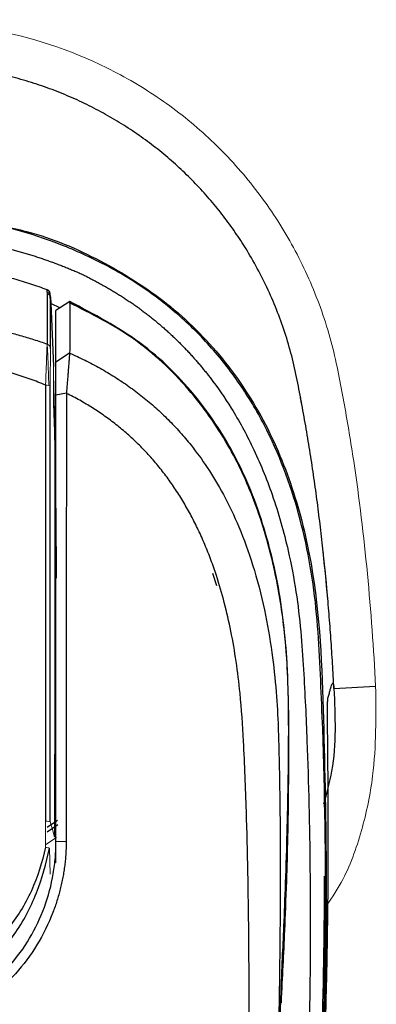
# Model space of a CAD drawing. Header units: millimetres. Extents: x -69 to 684, y -95 to 792.
# Tile 23 of 25: x 81 to 98, y 702 to 751. Entities that reach past the tile are written whole.
import ezdxf

# ---------------------------------------------------------------- set-up
doc = ezdxf.new("R2010")
doc.units = ezdxf.units.MM

msp = doc.modelspace()

# ---------------------------------------------------------------- linework, layer by layer
at = {"color": 7, "linetype": 'Continuous', "lineweight": 25}
for p, q in [((82.115, 737.336), (82.105, 737.456)), ((82.116, 737.323), (82.146, 736.614)), ((83.081, 737.081), (82.39, 736.629)), ((83.086, 737.076), (82.39, 736.627)), ((82.146, 736.614), (82.146, 736.606)), ((83.077, 734.497), (82.39, 734.044)), ((82.912, 732.484), (82.39, 732.385)), ((96.344, 717.688), (98.436, 717.798)), ((81.95, 710.511), (82.49, 710.87)), ((82.464, 711.066), (81.951, 710.72)), ((82.904, 710.026), (82.39, 709.999)), ((82.39, 709.901), (82.39, 709.999)), ((82.39, 708.95), (82.39, 709.901))]:
    msp.add_line(p, q, dxfattribs=at)
at = {"color": 8, "linetype": 'Continuous', "lineweight": 25}
for p, q in [((82.116, 737.326), (82.116, 737.322)), ((82.117, 737.008), (82.608, 736.768)), ((90.244, 723.465), (90.454, 722.846))]:
    msp.add_line(p, q, dxfattribs=at)
at = {"color": 144, "linetype": 'Continuous', "lineweight": 18}
for p, q in [((82.116, 737.323), (82.116, 737.325)), ((81.957, 734.946), (81.982, 734.384)), ((81.982, 734.384), (82.03, 732.877)), ((82.374, 726.917), (82.331, 729.096)), ((82.39, 726.065), (82.384, 726.1)), ((82.423, 710.223), (81.875, 709.877)), ((82.066, 709.685), (82.094, 708.383))]:
    msp.add_line(p, q, dxfattribs=at)
at = {"color": 144, "linetype": 'Continuous', "lineweight": 18, "flags": 128}
for points in [[(82.116, 737.316), (82.116, 737.32), (82.116, 737.323)], [(82.316, 710.231), (82.209, 710.625), (82.102, 711.019)]]:
    msp.add_lwpolyline(points, dxfattribs=at)
at = {"color": 7, "linetype": 'Continuous', "lineweight": 25, "flags": 128}
for points in [[(82.146, 736.606), (82.129, 737.006), (82.116, 737.321)], [(82.146, 736.606), (82.211, 735.045), (82.262, 733.819)]]:
    msp.add_lwpolyline(points, dxfattribs=at)
at = {"color": 8, "linetype": 'Continuous', "lineweight": 25}
msp.add_arc((81.857, 737.436), 0.248, 4.4519, 70.0007, dxfattribs=at)
at = {"color": 144, "linetype": 'Continuous', "lineweight": 18}
for points, knots in [([(98.436, 717.798), (98.337, 719.677), (98.202, 721.559), (97.841, 725.324), (97.614, 727.206), (97.193, 730.015), (97.039, 730.949), (96.785, 732.351), (96.699, 732.806), (96.514, 733.749), (96.41, 734.246), (96.036, 735.734), (95.711, 736.721), (94.915, 738.652), (94.452, 739.577), (93.403, 741.35), (92.818, 742.198), (91.843, 743.411), (91.5, 743.808), (90.79, 744.57), (90.422, 744.937), (89.284, 745.992), (88.478, 746.637), (87.2, 747.514), (86.763, 747.792), (85.866, 748.317), (85.407, 748.565), (83.084, 749.713), (81.11, 750.357), (78.561, 750.807), (78.058, 750.879), (77.06, 750.998), (76.567, 751.046), (75.085, 751.164), (74.096, 751.207), (73.09, 751.207)], [0.02288784, 0.02288784, 0.02288784, 0.02288784, 0.02845692, 0.02845692, 0.034026, 0.034026, 0.03681054, 0.03681054, 0.03820281, 0.03820281, 0.03959508, 0.03959508, 0.04237962, 0.04237962, 0.04516416, 0.04516416, 0.04794869, 0.04794869, 0.04934096, 0.04934096, 0.05073323, 0.05073323, 0.05351777, 0.05351777, 0.05491004, 0.05491004, 0.05630231, 0.05630231, 0.06187139, 0.06187139, 0.06326366, 0.06326366, 0.06465593, 0.06465593, 0.06744047, 0.06744047, 0.06744047, 0.06744047]), ([(82.116, 737.259), (82.114, 737.274), (82.112, 737.302), (82.1, 737.339), (82.087, 737.366), (82.076, 737.384), (82.056, 737.414), (82.018, 737.453), (81.974, 737.474), (81.952, 737.483)], [0, 0, 0, 0, 0.155681, 0.2865032, 0.3887211, 0.4604723, 0.5010704, 0.7636148, 1, 1, 1, 1]), ([(81.953, 737.547), (81.996, 737.531), (82.038, 737.501), (82.098, 737.42), (82.114, 737.371), (82.116, 737.325)], [0, 0, 0, 0, 0.5, 0.5, 1, 1, 1, 1]), ([(81.87, 732.892), (81.871, 732.914), (81.873, 732.988), (81.879, 733.135), (81.889, 733.4), (81.901, 733.748), (81.915, 734.119), (81.925, 734.397), (81.932, 734.592), (81.938, 734.729), (81.943, 734.835), (81.946, 734.912), (81.948, 734.938), (81.949, 734.95)], [0, 0, 0, 0, 0.021743, 0.070967, 0.142004, 0.284663, 0.431938, 0.569945, 0.658583, 0.746311, 0.832707, 0.917382, 1, 1, 1, 1]), ([(81.949, 734.95), (81.993, 734.935), (82.036, 734.905), (82.097, 734.823), (82.113, 734.773), (82.115, 734.727)], [0, 0, 0, 0, 0.5, 0.5, 1, 1, 1, 1]), ([(82.115, 734.727), (82.115, 734.722), (82.114, 734.709), (82.114, 734.674), (82.113, 734.621), (82.112, 734.542), (82.111, 734.432), (82.111, 734.286), (82.109, 734.031), (82.108, 733.676), (82.107, 733.275), (82.106, 733.01), (82.106, 732.882), (82.105, 732.843)], [0, 0, 0, 0, 0.043547, 0.096165, 0.157984, 0.229146, 0.309716, 0.399579, 0.498423, 0.711572, 0.863951, 0.958952, 1, 1, 1, 1]), ([(82.268, 733.769), (82.268, 733.77), (82.268, 733.773), (82.267, 733.769), (82.266, 733.758), (82.266, 733.734), (82.267, 733.683), (82.268, 733.609), (82.27, 733.521), (82.271, 733.472), (82.271, 733.447)], [0, 0, 0, 0, 0.082598, 0.165524, 0.249956, 0.373834, 0.500058, 0.749558, 0.874307, 1, 1, 1, 1]), ([(82.106, 732.843), (82.102, 732.854), (82.077, 732.867), (81.988, 732.886), (81.925, 732.891), (81.87, 732.892)], [0, 0, 0, 0, 0.5, 0.5, 1, 1, 1, 1]), ([(82.322, 730.326), (82.321, 730.391), (82.319, 730.521), (82.315, 730.659), (82.31, 730.782), (82.307, 730.865), (82.303, 730.961), (82.297, 731.125), (82.288, 731.354), (82.279, 731.604), (82.273, 731.805), (82.268, 731.963), (82.264, 732.091), (82.262, 732.19), (82.262, 732.231), (82.262, 732.252)], [0, 0, 0, 0, 0.0634215, 0.125514, 0.1449608, 0.1881775, 0.2195061, 0.2507635, 0.3765297, 0.5004702, 0.6022634, 0.7029569, 0.8026969, 0.901649, 1, 1, 1, 1]), ([(82.332, 728.874), (82.332, 728.908), (82.332, 728.976), (82.332, 729.111), (82.332, 729.275), (82.331, 729.47), (82.33, 729.657), (82.328, 729.838), (82.327, 730.007), (82.325, 730.173), (82.323, 730.274), (82.322, 730.326)], [0, 0, 0, 0, 0.062923, 0.125352, 0.250446, 0.370694, 0.500624, 0.620303, 0.74254, 0.868623, 1, 1, 1, 1]), ([(82.316, 710.232), (82.319, 710.909), (82.326, 712.465), (82.326, 714.836), (82.326, 717.273), (82.327, 719.467), (82.327, 721.432), (82.328, 723.194), (82.328, 724.81), (82.329, 726.285), (82.33, 727.625), (82.331, 728.472), (82.332, 728.874)], [0, 0, 0, 0, 0.108661, 0.249986, 0.380873, 0.500006, 0.602574, 0.696892, 0.783509, 0.862783, 0.934917, 1, 1, 1, 1]), ([(98.436, 717.798), (98.453, 716.295), (98.481, 713.854), (97.786, 710.555), (96.976, 708.285), (96.157, 707.083), (95.864, 706.653)], [0, 0, 0, 0, 0.385809, 0.626221, 0.866124, 1, 1, 1, 1]), ([(81.862, 711.032), (81.918, 711.032), (81.982, 711.031), (82.073, 711.026), (82.099, 711.022), (82.102, 711.019)], [0, 0, 0, 0, 0.5, 0.5, 1, 1, 1, 1]), ([(82.066, 709.684), (82.047, 709.691), (82.017, 709.699), (81.944, 709.716), (81.902, 709.725), (81.861, 709.733)], [0, 0, 0, 0, 0.5, 0.5, 1, 1, 1, 1])]:
    msp.add_open_spline(points, degree=3, knots=knots, dxfattribs=at)
at = {"color": 7, "linetype": 'Continuous', "lineweight": 25}
for points, knots in [([(96.344, 717.688), (96.321, 718.104), (96.275, 718.936), (96.193, 720.182), (96.099, 721.428), (95.992, 722.671), (95.872, 723.912), (95.739, 725.152), (95.591, 726.389), (95.429, 727.624), (95.252, 728.857), (95.058, 730.086), (94.847, 731.312), (94.619, 732.535), (94.38, 733.753), (94.073, 734.949), (93.69, 736.115), (93.238, 737.247), (92.72, 738.344), (92.17, 739.341), (91.604, 740.245), (91.031, 741.064), (90.413, 741.858), (89.751, 742.623), (89.045, 743.356), (88.296, 744.057), (87.503, 744.72), (86.67, 745.345), (85.798, 745.928), (84.887, 746.468), (83.941, 746.963), (82.96, 747.41), (81.944, 747.807), (80.895, 748.15), (79.814, 748.438), (78.702, 748.666), (77.571, 748.834), (76.434, 748.958), (75.305, 749.046), (74.192, 749.102), (73.455, 749.11), (73.09, 749.113)], [0, 0, 0, 0, 0.0279314, 0.0558461, 0.0837416, 0.1116211, 0.139486, 0.1673368, 0.1951745, 0.2230002, 0.2508157, 0.2786216, 0.3064172, 0.3342133, 0.3619884, 0.3895772, 0.4169544, 0.444162, 0.4712348, 0.4981999, 0.5204028, 0.5427239, 0.5651731, 0.5877608, 0.6104987, 0.6334, 0.6564752, 0.679727, 0.703159, 0.726785, 0.7506207, 0.7746899, 0.799025, 0.8236625, 0.8486415, 0.8740015, 0.8996632, 0.9252919, 0.9505864, 0.9755431, 1, 1, 1, 1]), ([(73.09, 609.95), (74.738, 609.97), (76.388, 610.001), (78.435, 610.182), (78.844, 610.226), (79.66, 610.331), (80.066, 610.393), (80.877, 610.544), (81.282, 610.635), (82.076, 610.86), (82.465, 610.993), (83.032, 611.238), (83.218, 611.327), (83.584, 611.523), (83.762, 611.631), (84.274, 611.978), (84.583, 612.247), (85.005, 612.702), (85.139, 612.863), (85.388, 613.192), (85.504, 613.362), (85.833, 613.882), (86.025, 614.245), (86.381, 614.987), (86.546, 615.367), (86.849, 616.13), (86.987, 616.514), (87.371, 617.675), (87.585, 618.457), (88.525, 622.4), (88.88, 625.644), (89.461, 630.496), (89.663, 632.112), (90.06, 635.345), (90.258, 636.961), (91.24, 645.044), (92, 651.512), (93.381, 664.455), (94.008, 670.931), (94.787, 680.651), (95.02, 683.892), (95.417, 690.374), (95.583, 693.615), (95.827, 700.097), (95.904, 703.337), (95.932, 709.813), (95.878, 713.046), (95.724, 717.083), (95.688, 717.889), (95.609, 719.502), (95.567, 720.308), (95.43, 721.916), (95.333, 722.719), (95.076, 724.304), (94.916, 725.086), (94.334, 727.403), (93.811, 728.906), (92.936, 730.719), (92.749, 731.079), (92.354, 731.787), (92.146, 732.133), (91.493, 733.148), (91.017, 733.793), (89.982, 735.022), (89.424, 735.605), (88.218, 736.703), (87.583, 737.206), (86.26, 738.127), (85.569, 738.544), (84.494, 739.109), (84.129, 739.288), (83.386, 739.625), (83.009, 739.784), (81.115, 740.523), (79.557, 740.947), (77.164, 741.365), (76.356, 741.468), (74.725, 741.601), (73.908, 741.632), (73.09, 741.643)], [0, 0, 0, 0, 0.03125, 0.03125, 0.039063, 0.039063, 0.046875, 0.046875, 0.054688, 0.054688, 0.0625, 0.0625, 0.066406, 0.066406, 0.070313, 0.070313, 0.078125, 0.078125, 0.082031, 0.082031, 0.085938, 0.085938, 0.09375, 0.09375, 0.101563, 0.101563, 0.109375, 0.109375, 0.125, 0.125, 0.1875, 0.1875, 0.21875, 0.21875, 0.25, 0.25, 0.375, 0.375, 0.5, 0.5, 0.5625, 0.5625, 0.625, 0.625, 0.6875, 0.6875, 0.75, 0.75, 0.765625, 0.765625, 0.78125, 0.78125, 0.796875, 0.796875, 0.8125, 0.8125, 0.84375, 0.84375, 0.851562, 0.851562, 0.859375, 0.859375, 0.875, 0.875, 0.890625, 0.890625, 0.90625, 0.90625, 0.921875, 0.921875, 0.929687, 0.929687, 0.9375, 0.9375, 0.96875, 0.96875, 0.984375, 0.984375, 1, 1, 1, 1]), ([(79.669, 740.866), (80.088, 740.782), (81.808, 740.438), (84.66, 739.205), (88.035, 737.101), (90.86, 734.293), (93.018, 730.974), (94.489, 727.31), (95.643, 722.2), (95.843, 715.657), (96.001, 707.836), (95.876, 699.989), (95.391, 687.78), (94.12, 671.209), (91.902, 650.311), (90.191, 636.392), (89.335, 629.431)], [0, 0, 0, 0, 0.010694, 0.043916, 0.077133, 0.110254, 0.143447, 0.176532, 0.209665, 0.275476, 0.341313, 0.407172, 0.473057, 0.648681, 0.824313, 1, 1, 1, 1]), ([(73.09, 740.617), (73.177, 740.615), (73.35, 740.61), (73.61, 740.603), (73.869, 740.596), (74.128, 740.587), (74.387, 740.577), (74.644, 740.566), (74.901, 740.553), (75.158, 740.537), (75.413, 740.52), (75.669, 740.499), (75.923, 740.476), (76.177, 740.451), (76.429, 740.422), (76.681, 740.391), (76.933, 740.358), (77.183, 740.322), (77.433, 740.284), (77.682, 740.243), (77.93, 740.2), (78.177, 740.154), (78.423, 740.107), (78.668, 740.057), (78.912, 740.005), (79.155, 739.95), (79.397, 739.894), (79.638, 739.836), (79.878, 739.775), (80.117, 739.712), (80.355, 739.647), (80.592, 739.58), (80.827, 739.511), (81.062, 739.44), (81.295, 739.367), (81.527, 739.291), (81.757, 739.213), (81.987, 739.134), (82.215, 739.052), (82.442, 738.967), (82.667, 738.881), (82.891, 738.793), (83.114, 738.702), (83.335, 738.61), (83.554, 738.515), (83.773, 738.419), (83.985, 738.309), (84.196, 738.199), (84.405, 738.087), (84.613, 737.974), (84.819, 737.859), (85.024, 737.742), (85.227, 737.623), (85.428, 737.502), (85.627, 737.378), (85.823, 737.253), (86.018, 737.125), (86.211, 736.994), (86.401, 736.861), (86.589, 736.726), (86.775, 736.589), (86.958, 736.449), (87.139, 736.308), (87.318, 736.164), (87.495, 736.018), (87.669, 735.87), (87.841, 735.721), (88.01, 735.569), (88.177, 735.415), (88.342, 735.26), (88.504, 735.103), (88.664, 734.944), (88.821, 734.783), (88.976, 734.621), (89.128, 734.457), (89.278, 734.291), (89.426, 734.124), (89.571, 733.955), (89.713, 733.785), (89.854, 733.614), (89.992, 733.441), (90.464, 732.835), (91.282, 731.653), (92.349, 729.701), (93.326, 727.311), (94.019, 724.869), (94.454, 722.566), (94.69, 720.575), (94.815, 718.663), (94.915, 716.835), (95.06, 713.509), (95.165, 708.655), (95.156, 702.246), (94.985, 695.844), (94.693, 689.451), (94.312, 683.068), (93.839, 676.559), (93.23, 669.297), (92.41, 660.659), (91.296, 650.162), (90.31, 641.726), (89.582, 635.739), (89.196, 632.595), (88.718, 628.778), (88.177, 624.286), (87.556, 620.557), (86.901, 617.881), (86.473, 616.479), (86, 615.231), (85.474, 614.149), (84.879, 613.258), (84.233, 612.578), (83.599, 612.082), (83.026, 611.732), (82.364, 611.398), (81.496, 611.06), (80.292, 610.744), (78.836, 610.504), (77.134, 610.337), (75.191, 610.254), (73.816, 610.246), (73.09, 610.242)], [0, 0, 0, 0, 0.001694, 0.003384, 0.005071, 0.006755, 0.008435, 0.010112, 0.011785, 0.013455, 0.015122, 0.016785, 0.018445, 0.020102, 0.021757, 0.023408, 0.025056, 0.026701, 0.028343, 0.029982, 0.031618, 0.033251, 0.03488, 0.036507, 0.03813, 0.03975, 0.041366, 0.04298, 0.04459, 0.046196, 0.047799, 0.049399, 0.050996, 0.052589, 0.054179, 0.055765, 0.057348, 0.058927, 0.060504, 0.062077, 0.063647, 0.065213, 0.066776, 0.068337, 0.069894, 0.071447, 0.072998, 0.074546, 0.076091, 0.077632, 0.07917, 0.080704, 0.082235, 0.083762, 0.085286, 0.086806, 0.088324, 0.089838, 0.091348, 0.092856, 0.09436, 0.095862, 0.097359, 0.098854, 0.100346, 0.101834, 0.103319, 0.1048, 0.106279, 0.107754, 0.109226, 0.110695, 0.11216, 0.113623, 0.115082, 0.116538, 0.117991, 0.11944, 0.120887, 0.122331, 0.123771, 0.125209, 0.137363, 0.151843, 0.168653, 0.187786, 0.201418, 0.214483, 0.226981, 0.238914, 0.250281, 0.292086, 0.333825, 0.375515, 0.41716, 0.458756, 0.500304, 0.544505, 0.600921, 0.669544, 0.750376, 0.766562, 0.787154, 0.812157, 0.841583, 0.8754, 0.885785, 0.895302, 0.903968, 0.911792, 0.918717, 0.924785, 0.930004, 0.934363, 0.937862, 0.944438, 0.952503, 0.962089, 0.973193, 0.985836, 1, 1, 1, 1]), ([(81.942, 737.67), (81.808, 737.719), (81.539, 737.818), (81.127, 737.957), (80.706, 738.09), (80.277, 738.216), (79.838, 738.335), (79.391, 738.447), (78.935, 738.55), (78.218, 738.699), (77.174, 738.876), (75.743, 739.039), (74.358, 739.119), (73.455, 739.123), (73.09, 739.125)], [0, 0, 0, 0, 0.047455, 0.095634, 0.14454, 0.194176, 0.244541, 0.295635, 0.347457, 0.40001, 0.539253, 0.69951, 0.878661, 1, 1, 1, 1]), ([(82.076, 737.561), (82.076, 737.562), (82.071, 737.572), (82.057, 737.593), (82.032, 737.622), (81.994, 737.656), (81.963, 737.67), (81.942, 737.679)], [0, 0, 0, 0, 0.034261, 0.255682, 0.443093, 0.624204, 1, 1, 1, 1]), ([(81.952, 737.483), (81.952, 737.094), (81.952, 736.672), (81.951, 736.027), (81.951, 735.81), (81.951, 735.485), (81.951, 735.377), (81.951, 735.216), (81.95, 735.163), (81.95, 735.056), (81.952, 735.002), (81.949, 734.95)], [0, 0, 0, 0, 0.5, 0.5, 0.75, 0.75, 0.875, 0.875, 0.9375, 0.9375, 1, 1, 1, 1]), ([(82.105, 737.456), (82.102, 737.48), (82.099, 737.513), (82.081, 737.551), (82.076, 737.561)], [0, 0, 0, 0, 0.737444, 1, 1, 1, 1]), ([(82.113, 737.142), (82.112, 737.159), (82.109, 737.255), (82.106, 737.364), (82.103, 737.462), (82.105, 737.451), (82.106, 737.445)], [0, 0, 0, 0, 0.064891, 0.374557, 0.687494, 1, 1, 1, 1]), ([(82.115, 734.727), (82.118, 734.78), (82.116, 734.834), (82.116, 734.94), (82.116, 734.994), (82.116, 735.155), (82.116, 735.262), (82.116, 735.587), (82.116, 735.804), (82.116, 736.449), (82.116, 736.869), (82.116, 737.259)], [0, 0, 0, 0, 0.0625, 0.0625, 0.125, 0.125, 0.25, 0.25, 0.5, 0.5, 1, 1, 1, 1]), ([(93.705, 701.943), (93.737, 702.592), (93.806, 703.993), (93.871, 705.436), (93.963, 707.665), (94.036, 710.115), (94.069, 712.381), (94.083, 714.359), (94.081, 716.113), (94.047, 718.143), (93.884, 720.671), (93.401, 723.745), (92.493, 726.93), (91.046, 730.034), (89.057, 732.842), (86.386, 735.349), (84.172, 736.465), (83.071, 737.02)], [0, 0, 0, 0, 0.0816118, 0.1764608, 0.2725521, 0.3388429, 0.3988477, 0.4352362, 0.469069, 0.5102788, 0.5634843, 0.6287495, 0.706255, 0.7717926, 0.8441303, 0.92255, 1, 1, 1, 1]), ([(83.081, 737.081), (83.092, 736.678), (83.091, 736.246), (83.087, 735.367), (83.082, 734.921), (83.077, 734.497)], [0, 0, 0, 0, 0.5, 0.5, 1, 1, 1, 1]), ([(83.085, 737.044), (83.085, 737.061), (83.086, 737.111), (83.083, 737.092), (83.082, 737.08)], [0, 0, 0, 0, 0.352991, 1, 1, 1, 1]), ([(82.39, 734.044), (82.39, 734.167), (82.39, 734.605), (82.39, 735.29), (82.39, 736.043), (82.39, 736.448), (82.39, 736.629)], [0, 0, 0, 0, 0.139476, 0.500002, 0.775637, 1, 1, 1, 1]), ([(76.569, 736.15), (76.65, 736.141), (76.905, 736.113), (77.428, 736.046), (78.231, 735.924), (79.087, 735.76), (79.902, 735.572), (80.587, 735.39), (81.272, 735.186), (81.723, 735.029), (81.949, 734.95)], [0, 0, 0, 0, 0.043994, 0.139355, 0.28626, 0.484909, 0.612332, 0.740643, 0.869867, 1, 1, 1, 1]), ([(81.87, 732.892), (81.743, 732.944), (81.488, 733.049), (81.098, 733.196), (80.701, 733.335), (80.297, 733.466), (79.886, 733.589), (79.468, 733.704), (79.043, 733.811), (78.611, 733.909), (78.171, 734), (77.724, 734.082), (77.27, 734.157), (76.809, 734.224), (76.499, 734.261), (76.343, 734.28)], [0, 0, 0, 0, 0.0721493, 0.1449479, 0.2184388, 0.2926636, 0.367663, 0.4434762, 0.5201414, 0.5976953, 0.6761736, 0.7556106, 0.8360395, 0.9174924, 1, 1, 1, 1]), ([(83.077, 734.497), (83.076, 734.491), (83.074, 734.478), (83.071, 734.447), (83.068, 734.407), (83.064, 734.356), (83.059, 734.294), (83.053, 734.221), (83.046, 734.138), (83.038, 734.045), (83.03, 733.941), (83.02, 733.819), (83.009, 733.672), (82.996, 733.492), (82.979, 733.281), (82.959, 733.041), (82.937, 732.774), (82.921, 732.583), (82.912, 732.485)], [0, 0, 0, 0, 0.0465796, 0.0941754, 0.1427484, 0.1922492, 0.2426182, 0.2937866, 0.3456769, 0.3982047, 0.4512792, 0.5048055, 0.5711962, 0.6447554, 0.7250822, 0.8115983, 0.9035454, 1, 1, 1, 1]), ([(83.078, 734.496), (83.208, 734.439), (83.468, 734.324), (83.852, 734.139), (84.232, 733.945), (84.607, 733.741), (84.977, 733.528), (85.342, 733.304), (85.701, 733.071), (86.054, 732.828), (86.4, 732.575), (86.74, 732.312), (87.072, 732.04), (87.397, 731.759), (87.714, 731.468), (88.023, 731.167), (88.323, 730.858), (88.615, 730.54), (88.898, 730.213), (89.371, 729.636), (90.038, 728.72), (90.853, 727.358), (91.626, 725.728), (92.326, 723.797), (92.871, 721.69), (93.239, 719.557), (93.453, 717.578), (93.536, 716.049), (93.569, 714.917), (93.59, 714.122), (93.607, 713.321), (93.62, 712.515), (93.647, 710.484), (93.653, 707.283), (93.612, 702.984), (93.535, 698.894), (93.435, 695.05), (93.32, 691.485), (93.199, 688.225), (93.11, 686.156), (93.068, 685.175)], [0, 0, 0, 0, 0.007973, 0.015951, 0.023934, 0.031923, 0.03992, 0.047926, 0.055939, 0.06396, 0.071987, 0.080022, 0.088063, 0.096111, 0.104167, 0.112232, 0.120306, 0.128391, 0.136487, 0.144595, 0.170348, 0.200037, 0.233753, 0.271634, 0.31543, 0.356038, 0.393372, 0.427356, 0.442195, 0.457127, 0.472154, 0.487277, 0.502495, 0.586537, 0.6674, 0.744337, 0.816625, 0.883631, 0.94487, 1, 1, 1, 1]), ([(82.39, 732.385), (82.39, 732.427), (82.39, 732.511), (82.39, 732.634), (82.39, 732.756), (82.39, 732.875), (82.39, 733.047), (82.39, 733.264), (82.39, 733.505), (82.39, 733.711), (82.39, 733.857), (82.39, 733.954), (82.39, 734.015), (82.39, 734.035), (82.39, 734.044)], [0, 0, 0, 0, 0.05063, 0.101169, 0.151807, 0.202737, 0.254144, 0.379775, 0.504881, 0.629667, 0.752234, 0.835839, 0.918032, 1, 1, 1, 1]), ([(81.87, 732.892), (81.87, 731.085), (81.868, 729.27), (81.866, 725.633), (81.865, 723.81), (81.863, 720.162), (81.863, 718.336), (81.863, 714.685), (81.863, 712.858), (81.862, 711.032)], [0, 0, 0, 0, 0.25, 0.25, 0.5, 0.5, 0.75, 0.75, 1, 1, 1, 1]), ([(82.102, 711.019), (82.102, 711.476), (82.102, 711.932), (82.102, 712.845), (82.102, 713.302), (82.102, 714.671), (82.102, 715.584), (82.103, 718.322), (82.103, 720.146), (82.103, 723.79), (82.103, 725.609), (82.104, 728.33), (82.104, 729.235), (82.105, 730.591), (82.105, 731.042), (82.105, 731.943), (82.106, 732.393), (82.106, 732.843)], [0, 0, 0, 0, 0.0625, 0.0625, 0.125, 0.125, 0.25, 0.25, 0.5, 0.5, 0.75, 0.75, 0.875, 0.875, 0.9375, 0.9375, 1, 1, 1, 1]), ([(82.39, 709.999), (82.39, 711.077), (82.39, 712.95), (82.39, 715.819), (82.39, 718.484), (82.39, 721.36), (82.39, 724.101), (82.39, 726.459), (82.39, 728.283), (82.39, 729.703), (82.39, 731.066), (82.39, 731.951), (82.39, 732.385)], [0, 0, 0, 0, 0.143895, 0.250165, 0.383086, 0.499842, 0.634579, 0.749646, 0.815902, 0.879696, 0.941053, 1, 1, 1, 1]), ([(82.912, 732.48), (82.912, 732.239), (82.912, 731.739), (82.912, 730.963), (82.912, 730.136), (82.912, 729.258), (82.912, 728.33), (82.912, 727.351), (82.911, 726.321), (82.911, 725.241), (82.91, 724.109), (82.909, 722.927), (82.909, 721.695), (82.908, 720.411), (82.907, 719.077), (82.906, 717.692), (82.905, 716.256), (82.904, 714.77), (82.903, 713.234), (82.903, 711.647), (82.903, 710.572), (82.903, 710.026)], [0, 0, 0, 0, 0.032764, 0.067721, 0.104869, 0.144209, 0.185744, 0.229479, 0.275416, 0.323563, 0.373923, 0.426501, 0.481301, 0.538327, 0.597582, 0.659067, 0.722785, 0.788737, 0.856923, 0.927344, 1, 1, 1, 1]), ([(91.715, 685.311), (91.742, 685.941), (91.796, 687.204), (91.865, 689.104), (91.926, 691.014), (91.976, 692.936), (92.017, 694.869), (92.049, 696.813), (92.088, 700.334), (92.092, 705.245), (91.988, 710.674), (91.834, 714.683), (91.677, 717.188), (91.45, 719.025), (91.188, 720.54), (90.859, 721.976), (90.512, 723.167), (90.175, 724.134), (89.872, 724.898), (89.544, 725.633), (89.189, 726.338), (88.809, 727.013), (88.403, 727.659), (87.971, 728.275), (87.513, 728.862), (87.03, 729.419), (86.52, 729.946), (85.985, 730.444), (85.424, 730.912), (84.837, 731.35), (84.224, 731.758), (83.586, 732.139), (83.144, 732.366), (82.922, 732.48)], [0, 0, 0, 0, 0.037541, 0.075293, 0.113258, 0.151436, 0.189829, 0.228436, 0.26726, 0.399584, 0.521009, 0.590713, 0.63864, 0.670514, 0.70102, 0.73024, 0.758265, 0.774959, 0.79128, 0.807257, 0.822922, 0.838307, 0.853448, 0.86838, 0.883143, 0.897775, 0.912317, 0.926811, 0.941297, 0.955818, 0.970416, 0.985129, 1, 1, 1, 1]), ([(94.735, 731.89), (94.724, 731.958), (94.698, 732.122), (94.662, 732.284), (94.641, 732.379)], [0, 0, 0, 0, 0.416367, 1, 1, 1, 1]), ([(96.022, 722.272), (95.999, 722.548), (95.934, 723.319), (95.851, 724.088), (95.797, 724.581)], [0, 0, 0, 0, 0.358587, 1, 1, 1, 1]), ([(96.344, 717.687), (96.404, 716.295), (96.489, 714.327), (95.973, 712.438), (95.822, 711.886)], [0, 0, 0, 0, 0.707202, 1, 1, 1, 1]), ([(96.042, 717.208), (96.061, 717.275), (96.099, 717.41), (96.141, 717.565), (96.173, 717.682), (96.204, 717.789), (96.238, 717.893), (96.272, 717.957), (96.295, 717.955), (96.312, 717.913), (96.324, 717.86), (96.334, 717.788), (96.341, 717.721), (96.344, 717.688)], [0, 0, 0, 0, 0.123781, 0.247614, 0.303876, 0.378838, 0.505089, 0.627401, 0.751228, 0.814641, 0.875507, 0.938712, 1, 1, 1, 1]), ([(94.901, 681.431), (94.923, 681.744), (94.968, 682.366), (95.033, 683.291), (95.096, 684.201), (95.155, 685.096), (95.213, 685.976), (95.268, 686.842), (95.32, 687.694), (95.37, 688.531), (95.418, 689.354), (95.464, 690.162), (95.507, 690.956), (95.549, 691.735), (95.588, 692.501), (95.625, 693.252), (95.66, 693.988), (95.694, 694.711), (95.766, 696.34), (95.861, 698.779), (95.957, 701.972), (96.019, 704.934), (96.056, 707.947), (96.064, 710.799), (96.05, 713.305), (96.034, 714.696), (96.027, 715.441), (96.024, 715.787), (96.021, 716.097), (96.02, 716.369), (96.02, 716.604), (96.022, 716.801), (96.024, 716.961), (96.029, 717.083), (96.034, 717.169), (96.039, 717.195), (96.042, 717.208)], [0, 0, 0, 0, 0.016494, 0.032754, 0.048783, 0.064583, 0.080157, 0.095508, 0.110638, 0.125552, 0.140252, 0.15474, 0.169021, 0.183097, 0.196971, 0.210648, 0.22413, 0.237422, 0.250526, 0.314542, 0.375104, 0.438683, 0.500181, 0.581521, 0.664107, 0.750273, 0.772897, 0.795962, 0.819501, 0.843544, 0.868123, 0.893265, 0.918998, 0.945349, 0.972342, 1, 1, 1, 1]), ([(73.829, 700.66), (74.982, 700.751), (76.113, 701.061), (78.188, 702.072), (79.129, 702.772), (80.692, 704.468), (81.313, 705.462), (81.946, 707.072), (82.108, 707.627), (82.245, 708.335), (82.269, 708.478), (82.31, 708.755), (82.327, 708.887), (82.355, 709.148), (82.366, 709.28), (82.382, 709.576), (82.388, 709.737), (82.39, 709.901)], [0, 0, 0, 0, 0.25, 0.25, 0.5, 0.5, 0.75, 0.75, 0.875, 0.875, 0.90625, 0.90625, 0.9375, 0.9375, 0.96875, 0.96875, 1, 1, 1, 1]), ([(82.904, 710.026), (82.903, 709.925), (82.901, 709.723), (82.887, 709.421), (82.864, 709.12), (82.831, 708.821), (82.789, 708.522), (82.738, 708.225), (82.678, 707.929), (82.609, 707.634), (82.53, 707.341), (82.442, 707.048), (82.345, 706.757), (82.064, 705.995), (81.487, 704.811), (80.398, 703.357), (79.052, 702.127), (77.834, 701.381), (76.907, 700.95), (76.336, 700.726), (75.76, 700.539), (75.176, 700.391), (74.587, 700.278), (74.19, 700.235), (73.992, 700.214)], [0, 0, 0, 0, 0.020875, 0.041685, 0.06245, 0.083191, 0.103927, 0.124677, 0.145462, 0.1663, 0.187213, 0.208218, 0.229336, 0.250584, 0.375997, 0.499776, 0.62382, 0.750111, 0.792791, 0.834842, 0.876423, 0.917698, 0.958834, 1, 1, 1, 1]), ([(81.861, 709.733), (81.711, 708.978), (81.475, 708.248), (80.995, 707.204), (80.813, 706.864), (80.413, 706.221), (80.195, 705.915), (79.721, 705.336), (79.465, 705.063), (78.914, 704.549), (78.619, 704.311), (77.707, 703.666), (77.05, 703.321), (76.342, 703.05)], [0, 0, 0, 0, 0.25, 0.25, 0.375, 0.375, 0.5, 0.5, 0.625, 0.625, 0.75, 0.75, 1, 1, 1, 1]), ([(76.557, 702.477), (77.317, 702.763), (78.016, 703.155), (78.805, 703.766), (78.958, 703.894), (79.256, 704.163), (79.401, 704.304), (79.815, 704.739), (80.066, 705.044), (80.523, 705.684), (80.728, 706.018), (81.098, 706.712), (81.264, 707.074), (81.697, 708.171), (81.906, 708.92), (82.066, 709.684)], [0, 0, 0, 0, 0.25, 0.25, 0.3125, 0.3125, 0.375, 0.375, 0.5, 0.5, 0.625, 0.625, 0.75, 0.75, 1, 1, 1, 1]), ([(94.798, 681.961), (94.918, 683.716), (95.168, 687.358), (95.46, 692.726), (95.682, 697.93), (95.815, 702.56), (95.869, 706.1), (95.867, 707.683), (95.866, 708.288)], [0, 0, 0, 0, 0.1746184, 0.3622055, 0.546159, 0.724127, 0.8947575, 1, 1, 1, 1]), ([(93.128, 686.463), (93.185, 687.794), (93.298, 690.452), (93.436, 694.493), (93.555, 698.285), (93.634, 700.932), (93.672, 701.935), (93.684, 702.236)], [0, 0, 0, 0, 0.22495, 0.449211, 0.675922, 0.90291, 1, 1, 1, 1])]:
    msp.add_open_spline(points, degree=3, knots=knots, dxfattribs=at)
at = {"color": 8, "linetype": 'Continuous', "lineweight": 25}
for points, knots in [([(81.942, 737.67), (81.942, 737.682), (81.943, 737.696), (81.943, 737.658), (81.943, 737.655)], [0, 0, 0, 0, 0.915953, 1, 1, 1, 1]), ([(93.684, 702.236), (93.7, 702.686), (93.744, 703.93), (93.803, 705.013), (93.884, 706.998), (93.957, 709.064), (94.013, 711.19), (94.051, 712.987), (94.072, 714.939), (94.072, 717.619), (93.905, 721.003), (93.154, 724.999), (91.78, 728.84), (89.618, 732.294), (86.699, 735.193), (84.292, 736.449), (83.081, 737.08)], [0, 0, 0, 0, 0.0494379, 0.1366096, 0.2226873, 0.3090759, 0.3523157, 0.3954867, 0.4385571, 0.4816845, 0.5678875, 0.6543999, 0.7407928, 0.8272845, 0.9131303, 1, 1, 1, 1])]:
    msp.add_open_spline(points, degree=3, knots=knots, dxfattribs=at)
at = {"color": 7, "linetype": 'Continuous', "lineweight": 25}
msp.add_open_spline([(81.953, 737.547), (81.949, 737.588), (81.945, 737.629), (81.942, 737.67)], degree=3, dxfattribs=at)
at = {"color": 144, "linetype": 'Continuous', "lineweight": 18}
for points in [[(81.953, 737.483), (81.953, 737.505), (81.953, 737.526), (81.953, 737.547)], [(82.116, 737.316), (82.116, 737.297), (82.116, 737.278), (82.116, 737.259)], [(82.262, 733.772), (82.262, 733.787), (82.262, 733.803), (82.262, 733.819)], [(82.262, 733.819), (82.264, 733.802), (82.266, 733.785), (82.268, 733.769)], [(82.262, 733.772), (82.262, 733.288), (82.262, 732.766), (82.262, 732.251)], [(82.271, 733.447), (82.353, 730.037), (82.407, 726.626), (82.421, 723.214)], [(81.862, 711.032), (81.862, 710.599), (81.862, 710.166), (81.861, 709.733)]]:
    msp.add_open_spline(points, degree=3, dxfattribs=at)

doc.saveas('drawing.dxf')
